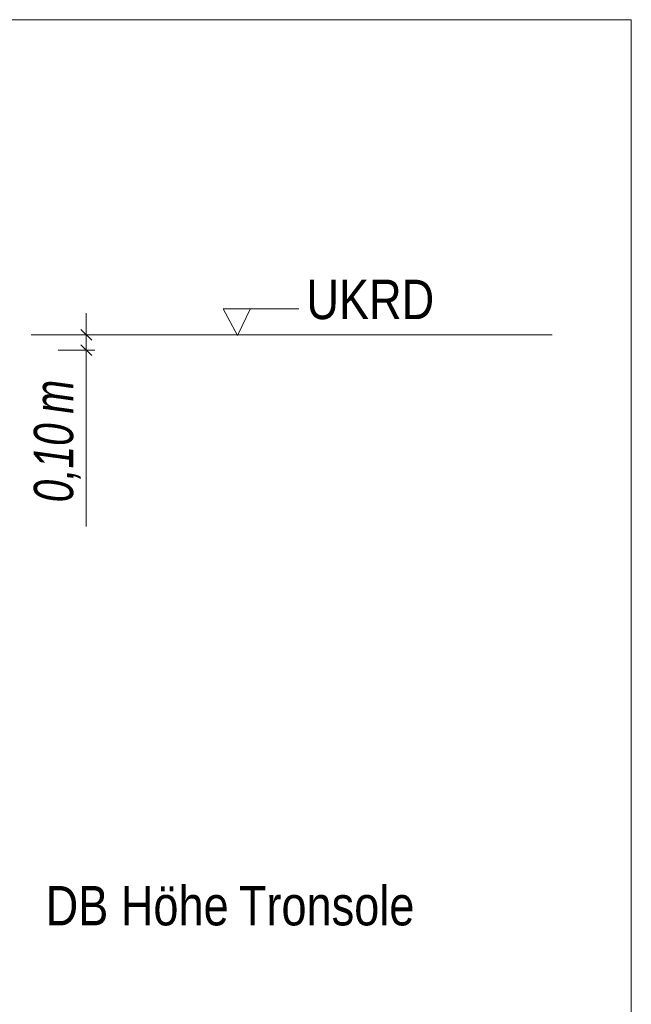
# Model space of a CAD drawing. Extents: x -620 to 3480, y 62 to 1102.
# Tile 202 of 256: x 169 to 191, y 795 to 830. Entities that reach past the tile are written whole.
import ezdxf
from ezdxf.lldxf.tags import DXFTag

# ---------------------------------------------------------------- set-up
doc = ezdxf.new("R2010")
doc.units = 0
doc.layers.get('0').update_dxf_attribs({"lineweight": 13})
doc.layers.add('E_Aussparung Bemaßung-A06G9STT8I', color=5, linetype='Continuous', lineweight=9, true_color=0x0000ff)
doc.layers.add('E_Detail_Beschriftung', color=7, linetype='Continuous', lineweight=13, true_color=0x009900)
doc.layers.add('E_Detail_Linie_Text_Bem', color=7, linetype='Continuous', lineweight=13)
doc.styles.get("Standard").update_dxf_attribs({"font": 'ARIALN.TTF'})
tags = doc.linetypes.add('fein_strichliert-A06G9STX8I', pattern=[4, 1, -2, 1]).pattern_tags.tags
tags[8:9] = [DXFTag(74, 4), DXFTag(75, 0), DXFTag(340, '0'), DXFTag(46, 0.0), DXFTag(50, 0.0), DXFTag(44, 0.0), DXFTag(45, 0.0)]
tags[6:7] = [DXFTag(74, 4), DXFTag(75, 0), DXFTag(340, '0'), DXFTag(46, 0.0), DXFTag(50, 0.0), DXFTag(44, 0.0), DXFTag(45, 0.0)]
tags[4:5] = [DXFTag(74, 4), DXFTag(75, 0), DXFTag(340, '0'), DXFTag(46, 0.0), DXFTag(50, 0.0), DXFTag(44, 0.0), DXFTag(45, 0.0)]

# ---------------------------------------------------------------- blocks, each defined once
blk = doc.blocks.new('Referenz-A06G9STY8I')
at = {"layer": 'E_Aussparung Bemaßung-A06G9STT8I', "linetype": 'Continuous', "ltscale": 0.13}
for p, q in [((171.57, 819.967), (171.57, 812.387)), ((171.87, 819.203), (170.57, 819.203)), ((171.379, 819.394), (171.761, 819.012)), ((171.379, 818.852), (171.761, 818.47)), ((171.87, 818.661), (170.57, 818.661))]:
    blk.add_line(p, q, dxfattribs=at)
at = {"layer": 'E_Detail_Linie_Text_Bem', "linetype": 'fein_strichliert-A06G9STX8I', "ltscale": 0.65}
for p, q in [((190.937, 830.402), (128.168, 830.402)), ((190.937, 769.085), (190.937, 830.402))]:
    blk.add_line(p, q, dxfattribs=at)
at = {"layer": 'E_Detail_Linie_Text_Bem', "color": 0, "linetype": 'Continuous', "ltscale": 0.13}
for p, q in [((176.947, 819.182), (176.438, 820.131)), ((176.438, 820.131), (179.122, 820.131)), ((177.405, 820.135), (176.947, 819.182))]:
    blk.add_line(p, q, dxfattribs=at)
at = {"layer": 'E_Detail_Linie_Text_Bem', "linetype": 'Continuous', "ltscale": 0.13}
blk.add_line((169.613, 819.203), (188.12, 819.203), dxfattribs=at)
at = {"layer": 'E_Aussparung Bemaßung-A06G9STT8I', "linetype": 'Continuous', "ltscale": 0.13, "char_height": 1.4, "attachment_point": 1, "rotation": 90}
for s, insert in [('{\\W0.9;\\fArial Narrow|b0|i1;m}', (169.703, 816.402)), ('{\\W0.9;\\fArial Narrow|b0|i1;0,10 }', (169.703, 813.249))]:
    blk.add_mtext(s, dxfattribs=dict(at, insert=insert))
at = {"layer": 'E_Detail_Beschriftung', "linetype": 'Continuous', "ltscale": 0.13, "insert": (179.391, 821.161), "char_height": 1.4, "attachment_point": 1}
blk.add_mtext('{\\fArial Narrow;UKRD}', dxfattribs=at)
at = {"layer": 'E_Detail_Beschriftung', "color": 1, "linetype": 'Continuous', "ltscale": 0.13, "true_color": 0xff0000, "char_height": 1.4, "attachment_point": 1}
for s, insert in [('{\\fArial Narrow;DB}', (170.124, 799.615)), ('{\\fArial Narrow;Höhe}', (172.796, 799.615)), ('{\\fArial Narrow;Tronsole}', (176.991, 799.615))]:
    blk.add_mtext(s, dxfattribs=dict(at, insert=insert))

msp = doc.modelspace()

# ---------------------------------------------------------------- block references
at = {"color": 8, "lineweight": 25, "ltscale": 0.25, "true_color": 0x808080}
msp.add_blockref('Referenz-A06G9STY8I', (0, 0), dxfattribs=at)

doc.saveas('drawing.dxf')
